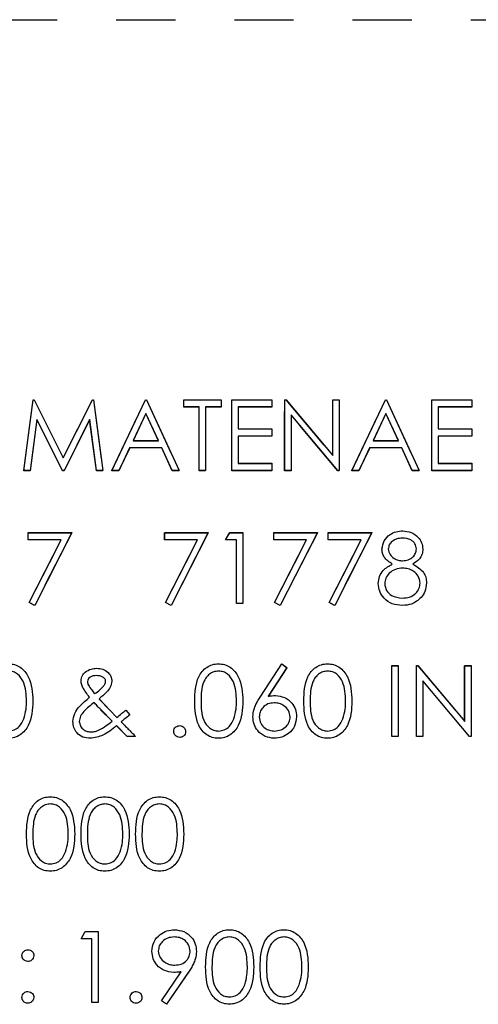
# Model space of a CAD drawing. Header units: inches. Extents: x 220 to 877, y 4 to 174.
# Tile 51 of 256: x 243.236 to 244.012, y 31.638 to 33.305. Entities that reach past the tile are written whole.
import ezdxf

# ---------------------------------------------------------------- set-up
doc = ezdxf.new("R2010")
doc.units = ezdxf.units.IN
doc.header["$LTSCALE"] = 0.5
doc.header["$MEASUREMENT"] = 0
doc.linetypes.add('HIDDEN', pattern=[0.225, 0.15, -0.075])
doc.layers.add('SID-M-H', color=4, linetype='HIDDEN')
doc.layers.add('SID-M-S', color=105, linetype='Continuous')

msp = doc.modelspace()

# ---------------------------------------------------------------- linework, layer by layer
at = {"layer": 'SID-M-H'}
for p, q in [((240.99957, 33.30457), (252.19957, 33.30457)), ((243.24303, 32.54133), (243.25887, 32.66133)), ((243.25887, 32.66133), (243.26041, 32.66133)), ((243.26041, 32.66133), (243.30996, 32.56287)), ((243.30996, 32.56287), (243.35938, 32.66133)), ((243.35938, 32.66133), (243.36094, 32.66133)), ((243.36094, 32.66133), (243.37688, 32.54133)), ((243.39226, 32.54133), (243.44919, 32.66133)), ((243.44919, 32.66133), (243.45072, 32.66133)), ((243.45072, 32.66133), (243.50611, 32.54133)), ((243.5138, 32.66133), (243.57688, 32.66133)), ((243.5138, 32.64903), (243.5138, 32.66133)), ((243.57688, 32.66133), (243.57688, 32.64903)), ((243.59534, 32.66133), (243.66303, 32.66133)), ((243.59534, 32.54133), (243.59534, 32.66133)), ((243.66303, 32.66133), (243.66303, 32.64903)), ((243.68457, 32.66133), (243.68683, 32.66133)), ((243.68457, 32.54133), (243.68457, 32.66133)), ((243.68683, 32.66133), (243.76611, 32.56689)), ((243.76611, 32.66133), (243.77688, 32.66133)), ((243.76611, 32.56689), (243.76611, 32.66133)), ((243.77688, 32.66133), (243.77688, 32.54133)), ((243.79842, 32.54133), (243.85534, 32.66133)), ((243.85534, 32.66133), (243.85688, 32.66133)), ((243.85688, 32.66133), (243.91226, 32.54133)), ((243.9338, 32.66133), (244.00149, 32.66133)), ((243.9338, 32.54133), (243.9338, 32.66133)), ((244.00149, 32.66133), (244.00149, 32.64903)), ((243.53996, 32.64903), (243.5138, 32.64903)), ((243.53996, 32.54133), (243.53996, 32.64903)), ((243.55072, 32.64903), (243.55072, 32.54133)), ((243.57688, 32.64903), (243.55072, 32.64903)), ((243.60611, 32.64903), (243.60611, 32.6121)), ((243.66303, 32.64903), (243.60611, 32.64903)), ((243.94457, 32.64903), (243.94457, 32.6121)), ((244.00149, 32.64903), (243.94457, 32.64903)), ((243.26534, 32.62787), (243.25387, 32.54133)), ((243.30883, 32.54133), (243.26534, 32.62787)), ((243.35457, 32.62768), (243.31125, 32.54133)), ((243.36606, 32.54133), (243.35457, 32.62768)), ((243.44984, 32.63794), (243.4281, 32.5921)), ((243.47099, 32.5921), (243.44984, 32.63794)), ((243.77443, 32.54133), (243.69534, 32.63556)), ((243.69534, 32.63556), (243.69534, 32.54133)), ((243.85599, 32.63794), (243.83426, 32.5921)), ((243.87714, 32.5921), (243.85599, 32.63794)), ((243.60611, 32.6121), (243.66303, 32.6121)), ((243.66303, 32.6121), (243.66303, 32.59979)), ((243.94457, 32.6121), (244.00149, 32.6121)), ((244.00149, 32.6121), (244.00149, 32.59979)), ((243.60611, 32.59979), (243.60611, 32.55364)), ((243.66303, 32.59979), (243.60611, 32.59979)), ((243.94457, 32.59979), (243.94457, 32.55364)), ((244.00149, 32.59979), (243.94457, 32.59979)), ((243.42226, 32.57979), (243.40402, 32.54133)), ((243.47666, 32.57979), (243.42226, 32.57979)), ((243.4281, 32.5921), (243.47099, 32.5921)), ((243.4944, 32.54133), (243.47666, 32.57979)), ((243.82842, 32.57979), (243.81017, 32.54133)), ((243.88282, 32.57979), (243.82842, 32.57979)), ((243.83426, 32.5921), (243.87714, 32.5921)), ((243.90056, 32.54133), (243.88282, 32.57979)), ((243.60611, 32.55364), (243.66303, 32.55364)), ((243.66303, 32.55364), (243.66303, 32.54133)), ((243.94457, 32.55364), (244.00149, 32.55364)), ((244.00149, 32.55364), (244.00149, 32.54133)), ((243.25387, 32.54133), (243.24303, 32.54133)), ((243.31125, 32.54133), (243.30883, 32.54133)), ((243.37688, 32.54133), (243.36606, 32.54133)), ((243.40402, 32.54133), (243.39226, 32.54133)), ((243.50611, 32.54133), (243.4944, 32.54133)), ((243.55072, 32.54133), (243.53996, 32.54133)), ((243.66303, 32.54133), (243.59534, 32.54133)), ((243.69534, 32.54133), (243.68457, 32.54133)), ((243.77688, 32.54133), (243.77443, 32.54133)), ((243.81017, 32.54133), (243.79842, 32.54133)), ((243.91226, 32.54133), (243.90056, 32.54133)), ((244.00149, 32.54133), (243.9338, 32.54133)), ((243.25072, 32.43633), (243.32457, 32.43633)), ((243.25072, 32.42403), (243.25072, 32.43633)), ((243.32457, 32.43633), (243.26149, 32.31326)), ((243.48149, 32.43633), (243.55534, 32.43633)), ((243.48149, 32.42403), (243.48149, 32.43633)), ((243.55534, 32.43633), (243.49226, 32.31326)), ((243.58457, 32.42403), (243.59161, 32.43633)), ((243.59161, 32.43633), (243.6138, 32.43633)), ((243.6138, 32.43633), (243.6138, 32.31633)), ((243.66611, 32.43633), (243.73996, 32.43633)), ((243.66611, 32.42403), (243.66611, 32.43633)), ((243.73996, 32.43633), (243.67688, 32.31326)), ((243.75842, 32.43633), (243.83226, 32.43633)), ((243.75842, 32.42403), (243.75842, 32.43633)), ((243.83226, 32.43633), (243.76919, 32.31326)), ((243.30635, 32.42403), (243.25072, 32.42403)), ((243.25219, 32.31838), (243.30635, 32.42403)), ((243.53712, 32.42403), (243.48149, 32.42403)), ((243.48296, 32.31838), (243.53712, 32.42403)), ((243.60303, 32.42403), (243.58457, 32.42403)), ((243.60303, 32.31633), (243.60303, 32.42403)), ((243.72173, 32.42403), (243.66611, 32.42403)), ((243.66758, 32.31838), (243.72173, 32.42403)), ((243.81404, 32.42403), (243.75842, 32.42403)), ((243.75988, 32.31838), (243.81404, 32.42403)), ((243.26149, 32.31326), (243.25219, 32.31838)), ((243.49226, 32.31326), (243.48296, 32.31838)), ((243.6138, 32.31633), (243.60303, 32.31633)), ((243.67688, 32.31326), (243.66758, 32.31838)), ((243.76919, 32.31326), (243.75988, 32.31838)), ((243.64414, 32.15965), (243.67996, 32.21441)), ((243.67996, 32.21441), (243.68825, 32.2079)), ((243.86611, 32.21133), (243.87688, 32.21133)), ((243.86611, 32.09133), (243.86611, 32.21133)), ((243.87688, 32.21133), (243.87688, 32.09133)), ((243.90765, 32.21133), (243.90991, 32.21133)), ((243.90765, 32.09133), (243.90765, 32.21133)), ((243.90991, 32.21133), (243.98919, 32.11689)), ((243.98919, 32.21133), (243.99996, 32.21133)), ((243.98919, 32.11689), (243.98919, 32.21133)), ((243.99996, 32.21133), (243.99996, 32.09133)), ((243.68825, 32.2079), (243.65654, 32.15941)), ((243.9975, 32.09133), (243.91842, 32.18556)), ((243.91842, 32.18556), (243.91842, 32.09133)), ((243.37039, 32.15494), (243.38847, 32.13595)), ((243.39243, 32.11715), (243.37318, 32.13679)), ((243.38847, 32.13595), (243.40048, 32.12369)), ((243.41556, 32.13595), (243.42236, 32.12806)), ((243.41779, 32.09133), (243.39976, 32.1097)), ((243.43226, 32.09133), (243.41779, 32.09133)), ((243.87688, 32.09133), (243.86611, 32.09133)), ((243.91842, 32.09133), (243.90765, 32.09133)), ((243.99996, 32.09133), (243.9975, 32.09133)), ((243.33996, 31.74903), (243.347, 31.76133)), ((243.347, 31.76133), (243.36919, 31.76133)), ((243.36919, 31.76133), (243.36919, 31.64133)), ((243.35842, 31.74903), (243.33996, 31.74903)), ((243.35842, 31.64133), (243.35842, 31.74903)), ((243.47597, 31.64424), (243.50933, 31.69302)), ((243.52152, 31.69229), (243.48457, 31.63826)), ((243.48457, 31.63826), (243.47597, 31.64424)), ((243.36919, 31.64133), (243.35842, 31.64133))]:
    msp.add_line(p, q, dxfattribs=at)
at = {"layer": 'SID-M-S'}
for p, q in [((243.24309, 32.54148), (243.25893, 32.66148)), ((243.25893, 32.66148), (243.26047, 32.66148)), ((243.26047, 32.66148), (243.31001, 32.56302)), ((243.31001, 32.56302), (243.35943, 32.66148)), ((243.35943, 32.66148), (243.36099, 32.66148)), ((243.36099, 32.66148), (243.37693, 32.54148)), ((243.39232, 32.54148), (243.44924, 32.66148)), ((243.44924, 32.66148), (243.45078, 32.66148)), ((243.45078, 32.66148), (243.50616, 32.54148)), ((243.51385, 32.66148), (243.57693, 32.66148)), ((243.51385, 32.64917), (243.51385, 32.66148)), ((243.57693, 32.66148), (243.57693, 32.64917)), ((243.59539, 32.66148), (243.66309, 32.66148)), ((243.59539, 32.54148), (243.59539, 32.66148)), ((243.66309, 32.66148), (243.66309, 32.64917)), ((243.68462, 32.66148), (243.68688, 32.66148)), ((243.68462, 32.54148), (243.68462, 32.66148)), ((243.68688, 32.66148), (243.76616, 32.56703)), ((243.76616, 32.66148), (243.77693, 32.66148)), ((243.76616, 32.56703), (243.76616, 32.66148)), ((243.77693, 32.66148), (243.77693, 32.54148)), ((243.79847, 32.54148), (243.85539, 32.66148)), ((243.85539, 32.66148), (243.85693, 32.66148)), ((243.85693, 32.66148), (243.91232, 32.54148)), ((243.93385, 32.66148), (244.00155, 32.66148)), ((243.93385, 32.54148), (243.93385, 32.66148)), ((244.00155, 32.66148), (244.00155, 32.64917)), ((243.54001, 32.64917), (243.51385, 32.64917)), ((243.54001, 32.54148), (243.54001, 32.64917)), ((243.55078, 32.64917), (243.55078, 32.54148)), ((243.57693, 32.64917), (243.55078, 32.64917)), ((243.60616, 32.64917), (243.60616, 32.61225)), ((243.66309, 32.64917), (243.60616, 32.64917)), ((243.94462, 32.64917), (243.94462, 32.61225)), ((244.00155, 32.64917), (243.94462, 32.64917)), ((243.26539, 32.62802), (243.25393, 32.54148)), ((243.30888, 32.54148), (243.26539, 32.62802)), ((243.35462, 32.62783), (243.31131, 32.54148)), ((243.36611, 32.54148), (243.35462, 32.62783)), ((243.44989, 32.63809), (243.42816, 32.59225)), ((243.47104, 32.59225), (243.44989, 32.63809)), ((243.77448, 32.54148), (243.69539, 32.63571)), ((243.69539, 32.63571), (243.69539, 32.54148)), ((243.85604, 32.63809), (243.83431, 32.59225)), ((243.8772, 32.59225), (243.85604, 32.63809)), ((243.60616, 32.61225), (243.66309, 32.61225)), ((243.66309, 32.61225), (243.66309, 32.59994)), ((243.94462, 32.61225), (244.00155, 32.61225)), ((244.00155, 32.61225), (244.00155, 32.59994)), ((243.60616, 32.59994), (243.60616, 32.55379)), ((243.66309, 32.59994), (243.60616, 32.59994)), ((243.94462, 32.59994), (243.94462, 32.55379)), ((244.00155, 32.59994), (243.94462, 32.59994)), ((243.42232, 32.57994), (243.40407, 32.54148)), ((243.47672, 32.57994), (243.42232, 32.57994)), ((243.42816, 32.59225), (243.47104, 32.59225)), ((243.49446, 32.54148), (243.47672, 32.57994)), ((243.82847, 32.57994), (243.81022, 32.54148)), ((243.88287, 32.57994), (243.82847, 32.57994)), ((243.83431, 32.59225), (243.8772, 32.59225)), ((243.90061, 32.54148), (243.88287, 32.57994)), ((243.60616, 32.55379), (243.66309, 32.55379)), ((243.66309, 32.55379), (243.66309, 32.54148)), ((243.94462, 32.55379), (244.00155, 32.55379)), ((244.00155, 32.55379), (244.00155, 32.54148)), ((243.25393, 32.54148), (243.24309, 32.54148)), ((243.31131, 32.54148), (243.30888, 32.54148)), ((243.37693, 32.54148), (243.36611, 32.54148)), ((243.40407, 32.54148), (243.39232, 32.54148)), ((243.50616, 32.54148), (243.49446, 32.54148)), ((243.55078, 32.54148), (243.54001, 32.54148)), ((243.66309, 32.54148), (243.59539, 32.54148)), ((243.69539, 32.54148), (243.68462, 32.54148)), ((243.77693, 32.54148), (243.77448, 32.54148)), ((243.81022, 32.54148), (243.79847, 32.54148)), ((243.91232, 32.54148), (243.90061, 32.54148)), ((244.00155, 32.54148), (243.93385, 32.54148)), ((243.25078, 32.43648), (243.32462, 32.43648)), ((243.25078, 32.42417), (243.25078, 32.43648)), ((243.32462, 32.43648), (243.26155, 32.3134)), ((243.48155, 32.43648), (243.55539, 32.43648)), ((243.48155, 32.42417), (243.48155, 32.43648)), ((243.55539, 32.43648), (243.49232, 32.3134)), ((243.58462, 32.42417), (243.59167, 32.43648)), ((243.59167, 32.43648), (243.61385, 32.43648)), ((243.61385, 32.43648), (243.61385, 32.31648)), ((243.66616, 32.43648), (243.74001, 32.43648)), ((243.66616, 32.42417), (243.66616, 32.43648)), ((243.74001, 32.43648), (243.67693, 32.3134)), ((243.75847, 32.43648), (243.83232, 32.43648)), ((243.75847, 32.42417), (243.75847, 32.43648)), ((243.83232, 32.43648), (243.76924, 32.3134)), ((243.3064, 32.42417), (243.25078, 32.42417)), ((243.25224, 32.31852), (243.3064, 32.42417)), ((243.53717, 32.42417), (243.48155, 32.42417)), ((243.48301, 32.31852), (243.53717, 32.42417)), ((243.60309, 32.42417), (243.58462, 32.42417)), ((243.60309, 32.31648), (243.60309, 32.42417)), ((243.72179, 32.42417), (243.66616, 32.42417)), ((243.66763, 32.31852), (243.72179, 32.42417)), ((243.81409, 32.42417), (243.75847, 32.42417)), ((243.75994, 32.31852), (243.81409, 32.42417)), ((243.26155, 32.3134), (243.25224, 32.31852)), ((243.49232, 32.3134), (243.48301, 32.31852)), ((243.61385, 32.31648), (243.60309, 32.31648)), ((243.67693, 32.3134), (243.66763, 32.31852)), ((243.76924, 32.3134), (243.75994, 32.31852)), ((243.64419, 32.1598), (243.68001, 32.21456)), ((243.68001, 32.21456), (243.6883, 32.20804)), ((243.86616, 32.21148), (243.87693, 32.21148)), ((243.86616, 32.09148), (243.86616, 32.21148)), ((243.87693, 32.21148), (243.87693, 32.09148)), ((243.9077, 32.21148), (243.90996, 32.21148)), ((243.9077, 32.09148), (243.9077, 32.21148)), ((243.90996, 32.21148), (243.98924, 32.11703)), ((243.98924, 32.21148), (244.00001, 32.21148)), ((243.98924, 32.11703), (243.98924, 32.21148)), ((244.00001, 32.21148), (244.00001, 32.09148)), ((243.6883, 32.20804), (243.65659, 32.15956)), ((243.99756, 32.09148), (243.91847, 32.18571)), ((243.91847, 32.18571), (243.91847, 32.09148)), ((243.37044, 32.15509), (243.38852, 32.1361)), ((243.39248, 32.1173), (243.37323, 32.13694)), ((243.38852, 32.1361), (243.40054, 32.12384)), ((243.41561, 32.1361), (243.42241, 32.12821)), ((243.41784, 32.09148), (243.39982, 32.10985)), ((243.43232, 32.09148), (243.41784, 32.09148)), ((243.87693, 32.09148), (243.86616, 32.09148)), ((243.91847, 32.09148), (243.9077, 32.09148)), ((244.00001, 32.09148), (243.99756, 32.09148)), ((243.34001, 31.74917), (243.34705, 31.76148)), ((243.34705, 31.76148), (243.36924, 31.76148)), ((243.36924, 31.76148), (243.36924, 31.64148)), ((243.35847, 31.74917), (243.34001, 31.74917)), ((243.35847, 31.64148), (243.35847, 31.74917)), ((243.47602, 31.64439), (243.50938, 31.69316)), ((243.52157, 31.69244), (243.48462, 31.6384)), ((243.48462, 31.6384), (243.47602, 31.64439)), ((243.36924, 31.64148), (243.35847, 31.64148))]:
    msp.add_line(p, q, dxfattribs=at)
for points, knots in [([(243.84924, 32.40876), (243.85009, 32.41357), (243.85179, 32.42319), (243.8617, 32.43316), (243.873, 32.43864), (243.8806, 32.43925), (243.88441, 32.43956)], [0, 0, 0, 0, 0.27880576, 0.55845725, 0.77915951, 1, 1, 1, 1]), ([(243.88381, 32.42725), (243.88065, 32.42704), (243.87436, 32.42661), (243.86663, 32.42218), (243.86102, 32.41602), (243.86035, 32.41107), (243.86001, 32.4086)], [0, 0, 0, 0, 0.2806507, 0.5605655, 0.7806204, 1, 1, 1, 1]), ([(243.9077, 32.40884), (243.90706, 32.41192), (243.90577, 32.41811), (243.89693, 32.42608), (243.88878, 32.4268), (243.88381, 32.42725)], [0, 0, 0, 0, 0.2789711, 0.5599188, 1, 1, 1, 1]), ([(243.88441, 32.43956), (243.88919, 32.43903), (243.89876, 32.43798), (243.90998, 32.43006), (243.91709, 32.41969), (243.91801, 32.41218), (243.91847, 32.40843)], [0, 0, 0, 0, 0.27992887, 0.55962291, 0.7799456, 1, 1, 1, 1]), ([(243.86676, 32.38333), (243.86161, 32.38675), (243.85442, 32.39152), (243.84985, 32.40161), (243.84944, 32.40638), (243.84924, 32.40876)], [0, 0, 0, 0, 0.5577522, 0.7789324, 1, 1, 1, 1]), ([(243.86001, 32.4086), (243.86068, 32.40542), (243.86203, 32.39903), (243.86916, 32.39299), (243.87663, 32.38934), (243.8817, 32.38897), (243.88424, 32.38879)], [0, 0, 0, 0, 0.2777214, 0.5582236, 0.7790716, 1, 1, 1, 1]), ([(243.88424, 32.38879), (243.88742, 32.38913), (243.89378, 32.3898), (243.90149, 32.39467), (243.90653, 32.40138), (243.90731, 32.40635), (243.9077, 32.40884)], [0, 0, 0, 0, 0.280237, 0.5601454, 0.7804348, 1, 1, 1, 1]), ([(243.91847, 32.40843), (243.9182, 32.40543), (243.91766, 32.39945), (243.91197, 32.38999), (243.90542, 32.38586), (243.90143, 32.38333)], [0, 0, 0, 0, 0.28015891, 0.56024295, 1, 1, 1, 1]), ([(243.84309, 32.35045), (243.84348, 32.35445), (243.84427, 32.36247), (243.85233, 32.37491), (243.86129, 32.38014), (243.86676, 32.38333)], [0, 0, 0, 0, 0.2799866, 0.5599013, 1, 1, 1, 1]), ([(243.8845, 32.37648), (243.88029, 32.37612), (243.87186, 32.3754), (243.86193, 32.36869), (243.85507, 32.36), (243.85426, 32.35339), (243.85385, 32.35009)], [0, 0, 0, 0, 0.2802829, 0.5601377, 0.7802983, 1, 1, 1, 1]), ([(243.91385, 32.35122), (243.91315, 32.3552), (243.91174, 32.36319), (243.90322, 32.37111), (243.89397, 32.37581), (243.88766, 32.37626), (243.8845, 32.37648)], [0, 0, 0, 0, 0.2783033, 0.5585094, 0.7791463, 1, 1, 1, 1]), ([(243.90143, 32.38333), (243.90823, 32.37921), (243.91772, 32.37346), (243.92393, 32.36062), (243.92439, 32.35449), (243.92462, 32.35143)], [0, 0, 0, 0, 0.5582714, 0.7790888, 1, 1, 1, 1]), ([(243.88369, 32.3134), (243.87788, 32.31377), (243.8663, 32.31449), (243.85278, 32.32422), (243.84463, 32.3369), (243.8436, 32.34593), (243.84309, 32.35045)], [0, 0, 0, 0, 0.2805448, 0.55926917, 0.77981565, 1, 1, 1, 1]), ([(243.85385, 32.35009), (243.85453, 32.34608), (243.85588, 32.33807), (243.86698, 32.3275), (243.87743, 32.32639), (243.88381, 32.32571)], [0, 0, 0, 0, 0.2798334, 0.5601982, 1, 1, 1, 1]), ([(243.88381, 32.32571), (243.88794, 32.32599), (243.89619, 32.32656), (243.90614, 32.33286), (243.91269, 32.34151), (243.91347, 32.34798), (243.91385, 32.35122)], [0, 0, 0, 0, 0.2806017, 0.5599618, 0.7801797, 1, 1, 1, 1]), ([(243.92462, 32.35143), (243.92414, 32.34632), (243.92328, 32.33719), (243.9179, 32.32982), (243.91554, 32.32658)], [0, 0, 0, 0, 0.55934596, 1, 1, 1, 1]), ([(243.91554, 32.32658), (243.91036, 32.32218), (243.90108, 32.3143), (243.88902, 32.31368), (243.88369, 32.3134)], [0, 0, 0, 0, 0.5577579, 1, 1, 1, 1]), ([(243.21705, 32.21456), (243.22058, 32.21427), (243.22765, 32.21371), (243.24052, 32.20745), (243.25674, 32.18743), (243.25778, 32.16583), (243.25847, 32.15143)], [0, 0, 0, 0, 0.1256001, 0.2511969, 0.5005813, 1, 1, 1, 1]), ([(243.53232, 32.15143), (243.53278, 32.16576), (243.53336, 32.18369), (243.54454, 32.20172), (243.55233, 32.20888), (243.56191, 32.2137), (243.56893, 32.21427), (243.57244, 32.21456)], [0, 0, 0, 0, 0.498702, 0.6241765, 0.7494675, 0.8747453, 1, 1, 1, 1]), ([(243.57244, 32.21456), (243.57597, 32.21427), (243.58303, 32.21371), (243.59591, 32.20745), (243.61213, 32.18743), (243.61316, 32.16583), (243.61385, 32.15143)], [0, 0, 0, 0, 0.1256001, 0.2511969, 0.5005813, 1, 1, 1, 1]), ([(243.71693, 32.15143), (243.7174, 32.16576), (243.71798, 32.18369), (243.72916, 32.20172), (243.73695, 32.20888), (243.74653, 32.2137), (243.75354, 32.21427), (243.75705, 32.21456)], [0, 0, 0, 0, 0.498702, 0.6241765, 0.7494675, 0.8747453, 1, 1, 1, 1]), ([(243.75705, 32.21456), (243.76058, 32.21427), (243.76765, 32.21371), (243.78052, 32.20745), (243.79674, 32.18743), (243.79778, 32.16583), (243.79847, 32.15143)], [0, 0, 0, 0, 0.1256001, 0.2511969, 0.5005813, 1, 1, 1, 1]), ([(243.2477, 32.15148), (243.24726, 32.16262), (243.24659, 32.17931), (243.23536, 32.19581), (243.22565, 32.20138), (243.22016, 32.20196), (243.21741, 32.20225)], [0, 0, 0, 0, 0.5000715, 0.7490206, 0.8745985, 1, 1, 1, 1]), ([(243.34001, 32.18569), (243.34039, 32.18883), (243.34107, 32.19446), (243.34505, 32.19843), (243.34681, 32.20018)], [0, 0, 0, 0, 0.5587871, 1, 1, 1, 1]), ([(243.34681, 32.20018), (243.35015, 32.20239), (243.35611, 32.20633), (243.36322, 32.2067), (243.36635, 32.20686)], [0, 0, 0, 0, 0.5588421, 1, 1, 1, 1]), ([(243.36595, 32.19456), (243.36406, 32.19446), (243.3603, 32.19428), (243.35546, 32.19219), (243.35162, 32.18893), (243.35106, 32.18598), (243.35078, 32.18451)], [0, 0, 0, 0, 0.281036, 0.5613948, 0.7814436, 1, 1, 1, 1]), ([(243.38155, 32.18475), (243.38146, 32.1856), (243.3813, 32.18731), (243.37941, 32.19021), (243.37453, 32.19385), (243.36938, 32.19427), (243.36595, 32.19456)], [0, 0, 0, 0, 0.1254023, 0.2510874, 0.5013788, 1, 1, 1, 1]), ([(243.36635, 32.20686), (243.36988, 32.20656), (243.37692, 32.20594), (243.38559, 32.20082), (243.39123, 32.1934), (243.39196, 32.18787), (243.39232, 32.18511)], [0, 0, 0, 0, 0.28041599, 0.56028693, 0.7803331, 1, 1, 1, 1]), ([(243.5728, 32.20225), (243.57005, 32.20197), (243.56454, 32.20142), (243.55725, 32.19721), (243.55142, 32.1913), (243.54348, 32.17669), (243.54326, 32.16268), (243.54309, 32.15148)], [0, 0, 0, 0, 0.1251388, 0.2504182, 0.3755189, 0.5008471, 1, 1, 1, 1]), ([(243.60309, 32.15148), (243.60264, 32.16262), (243.60198, 32.17931), (243.59074, 32.19581), (243.58104, 32.20138), (243.57554, 32.20196), (243.5728, 32.20225)], [0, 0, 0, 0, 0.5000715, 0.7490206, 0.8745985, 1, 1, 1, 1]), ([(243.75741, 32.20225), (243.75466, 32.20197), (243.74916, 32.20142), (243.74186, 32.19721), (243.73604, 32.1913), (243.7281, 32.17669), (243.72788, 32.16268), (243.7277, 32.15148)], [0, 0, 0, 0, 0.12513878, 0.25041818, 0.37551888, 0.50084712, 1, 1, 1, 1]), ([(243.7877, 32.15148), (243.78726, 32.16262), (243.78659, 32.17931), (243.77536, 32.19581), (243.76565, 32.20138), (243.76016, 32.20196), (243.75741, 32.20225)], [0, 0, 0, 0, 0.5000715, 0.7490206, 0.8745985, 1, 1, 1, 1]), ([(243.3545, 32.15797), (243.35229, 32.16083), (243.34864, 32.16553), (243.34397, 32.17234), (243.34075, 32.17868), (243.34025, 32.18335), (243.34001, 32.18569)], [0, 0, 0, 0, 0.3403906, 0.5606151, 0.7804878, 1, 1, 1, 1]), ([(243.35078, 32.18451), (243.35086, 32.18335), (243.351, 32.18128), (243.35193, 32.17943), (243.35234, 32.17862)], [0, 0, 0, 0, 0.55955366, 1, 1, 1, 1]), ([(243.35234, 32.17862), (243.35416, 32.17575), (243.3574, 32.17064), (243.36133, 32.16603), (243.36306, 32.164)], [0, 0, 0, 0, 0.5598979, 1, 1, 1, 1]), ([(243.36306, 32.164), (243.36612, 32.16609), (243.37159, 32.16981), (243.37605, 32.17467), (243.37801, 32.17682)], [0, 0, 0, 0, 0.5601646, 1, 1, 1, 1]), ([(243.39232, 32.18511), (243.39163, 32.18157), (243.39024, 32.17448), (243.38173, 32.16455), (243.37473, 32.15868), (243.37044, 32.15509)], [0, 0, 0, 0, 0.2783837, 0.5586559, 1, 1, 1, 1]), ([(243.37801, 32.17682), (243.37902, 32.17815), (243.38082, 32.18053), (243.38133, 32.18346), (243.38155, 32.18475)], [0, 0, 0, 0, 0.5610412, 1, 1, 1, 1]), ([(243.63078, 32.12494), (243.6312, 32.12923), (243.6319, 32.1363), (243.63571, 32.14545), (243.63967, 32.15279), (243.64268, 32.15746), (243.64419, 32.1598)], [0, 0, 0, 0, 0.3393742, 0.5594856, 0.7797313, 1, 1, 1, 1]), ([(243.65659, 32.15956), (243.6589, 32.15992), (243.66302, 32.16057), (243.66719, 32.16067), (243.66902, 32.16071)], [0, 0, 0, 0, 0.5599103, 1, 1, 1, 1]), ([(243.66902, 32.16071), (243.67428, 32.16011), (243.6848, 32.15891), (243.6965, 32.14929), (243.70358, 32.13755), (243.70428, 32.12929), (243.70462, 32.12516)], [0, 0, 0, 0, 0.2796384, 0.5593258, 0.7795267, 1, 1, 1, 1]), ([(243.25847, 32.15143), (243.2578, 32.13703), (243.25679, 32.11544), (243.24048, 32.09554), (243.22764, 32.08926), (243.22058, 32.08869), (243.21705, 32.0884)], [0, 0, 0, 0, 0.4994065, 0.7487427, 0.8743724, 1, 1, 1, 1]), ([(243.24316, 32.12131), (243.24469, 32.12684), (243.24742, 32.13673), (243.24761, 32.14697), (243.2477, 32.15148)], [0, 0, 0, 0, 0.5595988, 1, 1, 1, 1]), ([(243.32616, 32.1166), (243.32688, 32.12143), (243.32832, 32.13112), (243.33922, 32.14511), (243.3487, 32.15309), (243.3545, 32.15797)], [0, 0, 0, 0, 0.2789472, 0.5588299, 1, 1, 1, 1]), ([(243.36236, 32.14896), (243.35612, 32.1442), (243.34743, 32.13757), (243.33864, 32.12626), (243.3375, 32.12013), (243.33693, 32.11708)], [0, 0, 0, 0, 0.561001, 0.7810545, 1, 1, 1, 1]), ([(243.37323, 32.13694), (243.37117, 32.13915), (243.36749, 32.14311), (243.36393, 32.14717), (243.36236, 32.14896)], [0, 0, 0, 0, 0.55999756, 1, 1, 1, 1]), ([(243.57244, 32.0884), (243.56893, 32.08869), (243.56193, 32.08926), (243.54919, 32.09554), (243.53342, 32.1157), (243.53276, 32.13713), (243.53232, 32.15143)], [0, 0, 0, 0, 0.1255507, 0.25109, 0.5002501, 1, 1, 1, 1]), ([(243.54309, 32.15148), (243.54317, 32.14026), (243.5433, 32.12347), (243.55483, 32.10709), (243.56456, 32.1016), (243.57005, 32.10101), (243.5728, 32.10071)], [0, 0, 0, 0, 0.5002912, 0.749086, 0.8746062, 1, 1, 1, 1]), ([(243.61385, 32.15143), (243.61318, 32.13703), (243.61218, 32.11544), (243.59587, 32.09554), (243.58302, 32.08926), (243.57597, 32.08869), (243.57244, 32.0884)], [0, 0, 0, 0, 0.4994065, 0.7487427, 0.8743724, 1, 1, 1, 1]), ([(243.59854, 32.12131), (243.60007, 32.12684), (243.6028, 32.13673), (243.603, 32.14697), (243.60309, 32.15148)], [0, 0, 0, 0, 0.55959879, 1, 1, 1, 1]), ([(243.66676, 32.1484), (243.66311, 32.14809), (243.6558, 32.14747), (243.64742, 32.14114), (243.64233, 32.13309), (243.64181, 32.12737), (243.64155, 32.12451)], [0, 0, 0, 0, 0.2801275, 0.5595148, 0.7797192, 1, 1, 1, 1]), ([(243.69385, 32.12451), (243.6933, 32.12827), (243.69219, 32.13581), (243.68432, 32.14339), (243.67564, 32.14778), (243.66972, 32.14819), (243.66676, 32.1484)], [0, 0, 0, 0, 0.2787544, 0.558605, 0.7791474, 1, 1, 1, 1]), ([(243.75705, 32.0884), (243.75355, 32.08869), (243.74655, 32.08926), (243.7338, 32.09554), (243.71804, 32.1157), (243.71738, 32.13713), (243.71693, 32.15143)], [0, 0, 0, 0, 0.1255507, 0.25109, 0.5002501, 1, 1, 1, 1]), ([(243.7277, 32.15148), (243.72779, 32.14026), (243.72792, 32.12347), (243.73944, 32.10709), (243.74918, 32.1016), (243.75467, 32.10101), (243.75741, 32.10071)], [0, 0, 0, 0, 0.5002912, 0.749086, 0.8746062, 1, 1, 1, 1]), ([(243.79847, 32.15143), (243.7978, 32.13703), (243.79679, 32.11544), (243.78048, 32.09554), (243.76764, 32.08926), (243.76058, 32.08869), (243.75705, 32.0884)], [0, 0, 0, 0, 0.49940654, 0.74874274, 0.87437238, 1, 1, 1, 1]), ([(243.78316, 32.12131), (243.78469, 32.12684), (243.78742, 32.13673), (243.78761, 32.14697), (243.7877, 32.15148)], [0, 0, 0, 0, 0.55959879, 1, 1, 1, 1]), ([(243.40054, 32.12384), (243.40335, 32.12612), (243.40838, 32.1302), (243.4134, 32.13429), (243.41561, 32.1361)], [0, 0, 0, 0, 0.5600003, 1, 1, 1, 1]), ([(243.42241, 32.12821), (243.4197, 32.126), (243.41485, 32.12207), (243.41, 32.11812), (243.40787, 32.11638)], [0, 0, 0, 0, 0.56000042, 1, 1, 1, 1]), ([(243.21741, 32.10071), (243.22069, 32.10112), (243.22725, 32.10195), (243.23738, 32.10879), (243.24097, 32.11657), (243.24316, 32.12131)], [0, 0, 0, 0, 0.2802572, 0.5607811, 1, 1, 1, 1]), ([(243.35575, 32.0884), (243.35144, 32.08876), (243.34283, 32.08947), (243.33284, 32.09684), (243.32699, 32.10646), (243.32644, 32.11322), (243.32616, 32.1166)], [0, 0, 0, 0, 0.2801932, 0.5593268, 0.7795469, 1, 1, 1, 1]), ([(243.33693, 32.11708), (243.33737, 32.1143), (243.33826, 32.10874), (243.34396, 32.103), (243.35037, 32.09966), (243.35476, 32.09933), (243.35696, 32.09917)], [0, 0, 0, 0, 0.2787007, 0.55877779, 0.77925757, 1, 1, 1, 1]), ([(243.39982, 32.10985), (243.39259, 32.10358), (243.37973, 32.09244), (243.36306, 32.08963), (243.35575, 32.0884)], [0, 0, 0, 0, 0.5620587, 1, 1, 1, 1]), ([(243.36946, 32.10196), (243.37399, 32.10447), (243.38208, 32.10896), (243.38931, 32.11475), (243.39248, 32.1173)], [0, 0, 0, 0, 0.5597079, 1, 1, 1, 1]), ([(243.40787, 32.11638), (243.41039, 32.11382), (243.41489, 32.10923), (243.4194, 32.10465), (243.42138, 32.10263)], [0, 0, 0, 0, 0.5599998, 1, 1, 1, 1]), ([(243.49693, 32.09994), (243.49711, 32.10142), (243.49746, 32.10437), (243.50017, 32.10763), (243.50345, 32.10964), (243.50577, 32.10984), (243.50693, 32.10994)], [0, 0, 0, 0, 0.27957625, 0.55928373, 0.7795524, 1, 1, 1, 1]), ([(243.50693, 32.10994), (243.50841, 32.10977), (243.51137, 32.10944), (243.5146, 32.10669), (243.51666, 32.10343), (243.51684, 32.1011), (243.51693, 32.09994)], [0, 0, 0, 0, 0.2796016, 0.559212, 0.7794752, 1, 1, 1, 1]), ([(243.5728, 32.10071), (243.57607, 32.10112), (243.58263, 32.10195), (243.59276, 32.10879), (243.59635, 32.11657), (243.59854, 32.12131)], [0, 0, 0, 0, 0.2802572, 0.56078111, 1, 1, 1, 1]), ([(243.66712, 32.0884), (243.66176, 32.08905), (243.65102, 32.09033), (243.6389, 32.10008), (243.63203, 32.11231), (243.63119, 32.12073), (243.63078, 32.12494)], [0, 0, 0, 0, 0.2796696, 0.5590848, 0.7795576, 1, 1, 1, 1]), ([(243.64155, 32.12451), (243.64206, 32.12082), (243.64309, 32.11345), (243.65058, 32.10583), (243.65902, 32.10137), (243.66481, 32.10093), (243.6677, 32.10071)], [0, 0, 0, 0, 0.279059, 0.5588204, 0.7793034, 1, 1, 1, 1]), ([(243.70462, 32.12516), (243.704, 32.11966), (243.70276, 32.10868), (243.69252, 32.09652), (243.68003, 32.08962), (243.67142, 32.08881), (243.66712, 32.0884)], [0, 0, 0, 0, 0.2796308, 0.5589603, 0.7794783, 1, 1, 1, 1]), ([(243.6677, 32.10071), (243.67139, 32.10108), (243.67875, 32.10182), (243.68731, 32.10797), (243.69294, 32.11582), (243.69355, 32.12161), (243.69385, 32.12451)], [0, 0, 0, 0, 0.280018, 0.5598526, 0.7799871, 1, 1, 1, 1]), ([(243.75741, 32.10071), (243.76069, 32.10112), (243.76725, 32.10195), (243.77738, 32.10879), (243.78097, 32.11657), (243.78316, 32.12131)], [0, 0, 0, 0, 0.2802572, 0.56078111, 1, 1, 1, 1]), ([(243.35696, 32.09917), (243.35937, 32.09933), (243.36369, 32.09961), (243.36769, 32.10124), (243.36946, 32.10196)], [0, 0, 0, 0, 0.5597658, 1, 1, 1, 1]), ([(243.42138, 32.10263), (243.42343, 32.10056), (243.42708, 32.09685), (243.43072, 32.09312), (243.43232, 32.09148)], [0, 0, 0, 0, 0.5600009, 1, 1, 1, 1]), ([(243.50693, 32.08994), (243.50546, 32.09012), (243.50252, 32.09049), (243.49926, 32.0932), (243.49725, 32.09647), (243.49704, 32.09878), (243.49693, 32.09994)], [0, 0, 0, 0, 0.2795812, 0.5591432, 0.7795754, 1, 1, 1, 1]), ([(243.51693, 32.09994), (243.51676, 32.09847), (243.51641, 32.09552), (243.51368, 32.09227), (243.51041, 32.09025), (243.50809, 32.09005), (243.50693, 32.08994)], [0, 0, 0, 0, 0.2794691, 0.5593578, 0.7796739, 1, 1, 1, 1]), ([(243.2477, 31.92643), (243.24817, 31.94076), (243.24875, 31.95869), (243.25993, 31.97672), (243.26772, 31.98388), (243.2773, 31.9887), (243.28431, 31.98927), (243.28782, 31.98956)], [0, 0, 0, 0, 0.498702, 0.6241765, 0.7494675, 0.8747453, 1, 1, 1, 1]), ([(243.28818, 31.97725), (243.28543, 31.97697), (243.27993, 31.97642), (243.27263, 31.97221), (243.26681, 31.9663), (243.25887, 31.95169), (243.25865, 31.93768), (243.25847, 31.92648)], [0, 0, 0, 0, 0.1251388, 0.2504182, 0.3755189, 0.5008471, 1, 1, 1, 1]), ([(243.28782, 31.98956), (243.29135, 31.98927), (243.29842, 31.98871), (243.31129, 31.98245), (243.32751, 31.96243), (243.32855, 31.94083), (243.32924, 31.92643)], [0, 0, 0, 0, 0.1256001, 0.2511969, 0.5005813, 1, 1, 1, 1]), ([(243.31847, 31.92648), (243.31803, 31.93762), (243.31736, 31.95431), (243.30613, 31.97081), (243.29642, 31.97638), (243.29093, 31.97696), (243.28818, 31.97725)], [0, 0, 0, 0, 0.50007152, 0.74902056, 0.87459845, 1, 1, 1, 1]), ([(243.34001, 31.92643), (243.34047, 31.94076), (243.34105, 31.95869), (243.35224, 31.97672), (243.36003, 31.98388), (243.36961, 31.9887), (243.37662, 31.98927), (243.38013, 31.98956)], [0, 0, 0, 0, 0.49870204, 0.62417652, 0.74946749, 0.87474529, 1, 1, 1, 1]), ([(243.38049, 31.97725), (243.37774, 31.97697), (243.37223, 31.97642), (243.36494, 31.97221), (243.35911, 31.9663), (243.35117, 31.95169), (243.35095, 31.93768), (243.35078, 31.92648)], [0, 0, 0, 0, 0.12513878, 0.25041818, 0.37551888, 0.50084712, 1, 1, 1, 1]), ([(243.38013, 31.98956), (243.38366, 31.98927), (243.39072, 31.98871), (243.4036, 31.98245), (243.41982, 31.96243), (243.42086, 31.94083), (243.42155, 31.92643)], [0, 0, 0, 0, 0.1256001, 0.2511969, 0.5005813, 1, 1, 1, 1]), ([(243.41078, 31.92648), (243.41033, 31.93762), (243.40967, 31.95431), (243.39844, 31.97081), (243.38873, 31.97638), (243.38323, 31.97696), (243.38049, 31.97725)], [0, 0, 0, 0, 0.5000715, 0.7490206, 0.8745985, 1, 1, 1, 1]), ([(243.43232, 31.92643), (243.43278, 31.94076), (243.43336, 31.95869), (243.44454, 31.97672), (243.45233, 31.98388), (243.46191, 31.9887), (243.46893, 31.98927), (243.47244, 31.98956)], [0, 0, 0, 0, 0.498702, 0.6241765, 0.7494675, 0.8747453, 1, 1, 1, 1]), ([(243.4728, 31.97725), (243.47005, 31.97697), (243.46454, 31.97642), (243.45725, 31.97221), (243.45142, 31.9663), (243.44348, 31.95169), (243.44326, 31.93768), (243.44309, 31.92648)], [0, 0, 0, 0, 0.1251388, 0.2504182, 0.3755189, 0.5008471, 1, 1, 1, 1]), ([(243.47244, 31.98956), (243.47597, 31.98927), (243.48303, 31.98871), (243.49591, 31.98245), (243.51213, 31.96243), (243.51316, 31.94083), (243.51385, 31.92643)], [0, 0, 0, 0, 0.1256001, 0.2511969, 0.5005813, 1, 1, 1, 1]), ([(243.50309, 31.92648), (243.50264, 31.93762), (243.50198, 31.95431), (243.49074, 31.97081), (243.48104, 31.97638), (243.47554, 31.97696), (243.4728, 31.97725)], [0, 0, 0, 0, 0.5000715, 0.7490206, 0.8745985, 1, 1, 1, 1]), ([(243.28782, 31.8634), (243.28432, 31.86369), (243.27731, 31.86426), (243.26457, 31.87054), (243.24881, 31.8907), (243.24814, 31.91213), (243.2477, 31.92643)], [0, 0, 0, 0, 0.1255507, 0.25109, 0.5002501, 1, 1, 1, 1]), ([(243.25847, 31.92648), (243.25856, 31.91526), (243.25869, 31.89847), (243.27021, 31.88209), (243.27995, 31.8766), (243.28544, 31.87601), (243.28818, 31.87571)], [0, 0, 0, 0, 0.5002912, 0.749086, 0.8746062, 1, 1, 1, 1]), ([(243.32924, 31.92643), (243.32857, 31.91203), (243.32756, 31.89044), (243.31125, 31.87054), (243.29841, 31.86426), (243.29135, 31.86369), (243.28782, 31.8634)], [0, 0, 0, 0, 0.4994065, 0.7487427, 0.8743724, 1, 1, 1, 1]), ([(243.31393, 31.89631), (243.31546, 31.90184), (243.31819, 31.91173), (243.31838, 31.92197), (243.31847, 31.92648)], [0, 0, 0, 0, 0.55959879, 1, 1, 1, 1]), ([(243.38013, 31.8634), (243.37663, 31.86369), (243.36962, 31.86426), (243.35688, 31.87054), (243.34112, 31.8907), (243.34045, 31.91213), (243.34001, 31.92643)], [0, 0, 0, 0, 0.1255507, 0.25109, 0.5002501, 1, 1, 1, 1]), ([(243.35078, 31.92648), (243.35087, 31.91526), (243.351, 31.89847), (243.36252, 31.88209), (243.37225, 31.8766), (243.37774, 31.87601), (243.38049, 31.87571)], [0, 0, 0, 0, 0.5002912, 0.749086, 0.8746062, 1, 1, 1, 1]), ([(243.42155, 31.92643), (243.42088, 31.91203), (243.41987, 31.89044), (243.40356, 31.87054), (243.39072, 31.86426), (243.38366, 31.86369), (243.38013, 31.8634)], [0, 0, 0, 0, 0.49940654, 0.74874274, 0.87437238, 1, 1, 1, 1]), ([(243.40623, 31.89631), (243.40776, 31.90184), (243.41049, 31.91173), (243.41069, 31.92197), (243.41078, 31.92648)], [0, 0, 0, 0, 0.5595988, 1, 1, 1, 1]), ([(243.47244, 31.8634), (243.46893, 31.86369), (243.46193, 31.86426), (243.44919, 31.87054), (243.43342, 31.8907), (243.43276, 31.91213), (243.43232, 31.92643)], [0, 0, 0, 0, 0.1255507, 0.25109, 0.5002501, 1, 1, 1, 1]), ([(243.44309, 31.92648), (243.44317, 31.91526), (243.4433, 31.89847), (243.45483, 31.88209), (243.46456, 31.8766), (243.47005, 31.87601), (243.4728, 31.87571)], [0, 0, 0, 0, 0.5002912, 0.749086, 0.8746062, 1, 1, 1, 1]), ([(243.51385, 31.92643), (243.51318, 31.91203), (243.51218, 31.89044), (243.49587, 31.87054), (243.48302, 31.86426), (243.47597, 31.86369), (243.47244, 31.8634)], [0, 0, 0, 0, 0.4994065, 0.7487427, 0.8743724, 1, 1, 1, 1]), ([(243.49854, 31.89631), (243.50007, 31.90184), (243.5028, 31.91173), (243.503, 31.92197), (243.50309, 31.92648)], [0, 0, 0, 0, 0.5595988, 1, 1, 1, 1]), ([(243.28818, 31.87571), (243.29146, 31.87612), (243.29802, 31.87695), (243.30815, 31.88379), (243.31174, 31.89157), (243.31393, 31.89631)], [0, 0, 0, 0, 0.2802572, 0.56078111, 1, 1, 1, 1]), ([(243.38049, 31.87571), (243.38377, 31.87612), (243.39032, 31.87695), (243.40045, 31.88379), (243.40404, 31.89157), (243.40623, 31.89631)], [0, 0, 0, 0, 0.2802572, 0.5607811, 1, 1, 1, 1]), ([(243.4728, 31.87571), (243.47607, 31.87612), (243.48263, 31.87695), (243.49276, 31.88379), (243.49635, 31.89157), (243.49854, 31.89631)], [0, 0, 0, 0, 0.2802572, 0.5607811, 1, 1, 1, 1]), ([(243.46001, 31.7278), (243.46066, 31.73334), (243.46197, 31.74443), (243.47257, 31.75647), (243.48519, 31.76335), (243.49387, 31.76416), (243.49821, 31.76456)], [0, 0, 0, 0, 0.27953837, 0.55885101, 0.77945231, 1, 1, 1, 1]), ([(243.49821, 31.76456), (243.50366, 31.76391), (243.51456, 31.76263), (243.52693, 31.75284), (243.5341, 31.74052), (243.53496, 31.73196), (243.53539, 31.72768)], [0, 0, 0, 0, 0.2797299, 0.5591633, 0.7796116, 1, 1, 1, 1]), ([(243.55078, 31.70143), (243.55124, 31.71576), (243.55182, 31.73369), (243.56301, 31.75172), (243.5708, 31.75888), (243.58037, 31.7637), (243.58739, 31.76427), (243.5909, 31.76456)], [0, 0, 0, 0, 0.498702, 0.6241765, 0.7494675, 0.8747453, 1, 1, 1, 1]), ([(243.5909, 31.76456), (243.59443, 31.76427), (243.60149, 31.76371), (243.61437, 31.75745), (243.63059, 31.73743), (243.63162, 31.71583), (243.63232, 31.70143)], [0, 0, 0, 0, 0.1256001, 0.2511969, 0.5005813, 1, 1, 1, 1]), ([(243.64309, 31.70143), (243.64355, 31.71576), (243.64413, 31.73369), (243.65531, 31.75172), (243.6631, 31.75888), (243.67268, 31.7637), (243.6797, 31.76427), (243.68321, 31.76456)], [0, 0, 0, 0, 0.498702, 0.6241765, 0.7494675, 0.8747453, 1, 1, 1, 1]), ([(243.68321, 31.76456), (243.68674, 31.76427), (243.6938, 31.76371), (243.70668, 31.75745), (243.7229, 31.73743), (243.72393, 31.71583), (243.72462, 31.70143)], [0, 0, 0, 0, 0.1256001, 0.2511969, 0.5005813, 1, 1, 1, 1]), ([(243.49765, 31.75225), (243.49391, 31.75189), (243.48643, 31.75116), (243.47763, 31.74511), (243.47174, 31.73723), (243.4711, 31.73134), (243.47078, 31.7284)], [0, 0, 0, 0, 0.2800921, 0.5600105, 0.7801305, 1, 1, 1, 1]), ([(243.52462, 31.7284), (243.52407, 31.73215), (243.52295, 31.73965), (243.51514, 31.74723), (243.50649, 31.75163), (243.5006, 31.75204), (243.49765, 31.75225)], [0, 0, 0, 0, 0.2787219, 0.5585693, 0.7791712, 1, 1, 1, 1]), ([(243.59126, 31.75225), (243.58851, 31.75197), (243.583, 31.75142), (243.57571, 31.74721), (243.56988, 31.7413), (243.56194, 31.72669), (243.56172, 31.71268), (243.56155, 31.70148)], [0, 0, 0, 0, 0.1251388, 0.2504182, 0.3755189, 0.5008471, 1, 1, 1, 1]), ([(243.62155, 31.70148), (243.6211, 31.71262), (243.62044, 31.72931), (243.60921, 31.74581), (243.5995, 31.75138), (243.594, 31.75196), (243.59126, 31.75225)], [0, 0, 0, 0, 0.5000715, 0.7490206, 0.8745985, 1, 1, 1, 1]), ([(243.68357, 31.75225), (243.68082, 31.75197), (243.67531, 31.75142), (243.66801, 31.74721), (243.66219, 31.7413), (243.65425, 31.72669), (243.65403, 31.71268), (243.65385, 31.70148)], [0, 0, 0, 0, 0.1251388, 0.2504182, 0.3755189, 0.5008471, 1, 1, 1, 1]), ([(243.71385, 31.70148), (243.71341, 31.71262), (243.71274, 31.72931), (243.70151, 31.74581), (243.69181, 31.75138), (243.68631, 31.75196), (243.68357, 31.75225)], [0, 0, 0, 0, 0.5000715, 0.7490206, 0.8745985, 1, 1, 1, 1]), ([(243.24001, 31.72071), (243.24019, 31.72218), (243.24056, 31.72512), (243.24327, 31.72838), (243.24654, 31.73039), (243.24885, 31.7306), (243.25001, 31.73071)], [0, 0, 0, 0, 0.2795852, 0.5594544, 0.7796968, 1, 1, 1, 1]), ([(243.25001, 31.73071), (243.25149, 31.73054), (243.25445, 31.73021), (243.25768, 31.72745), (243.25973, 31.7242), (243.25992, 31.72187), (243.26001, 31.72071)], [0, 0, 0, 0, 0.2796016, 0.559212, 0.7794752, 1, 1, 1, 1]), ([(243.49676, 31.69225), (243.49142, 31.69282), (243.48073, 31.69397), (243.46864, 31.70343), (243.46112, 31.7152), (243.46038, 31.7236), (243.46001, 31.7278)], [0, 0, 0, 0, 0.2798143, 0.5594885, 0.7796351, 1, 1, 1, 1]), ([(243.47078, 31.7284), (243.47139, 31.72458), (243.4726, 31.71693), (243.48083, 31.70941), (243.48974, 31.70517), (243.49575, 31.70476), (243.49876, 31.70456)], [0, 0, 0, 0, 0.2784725, 0.5584236, 0.7790976, 1, 1, 1, 1]), ([(243.49876, 31.70456), (243.50246, 31.70486), (243.50985, 31.70545), (243.51849, 31.71162), (243.52379, 31.71971), (243.52435, 31.7255), (243.52462, 31.7284)], [0, 0, 0, 0, 0.2803193, 0.5595299, 0.7797528, 1, 1, 1, 1]), ([(243.53539, 31.72768), (243.53495, 31.72333), (243.53423, 31.71616), (243.5303, 31.70691), (243.52624, 31.69949), (243.52313, 31.69479), (243.52157, 31.69244)], [0, 0, 0, 0, 0.3392949, 0.5594254, 0.7796947, 1, 1, 1, 1]), ([(243.25001, 31.71071), (243.24853, 31.71088), (243.24558, 31.71123), (243.24232, 31.71396), (243.24031, 31.71723), (243.24011, 31.71955), (243.24001, 31.72071)], [0, 0, 0, 0, 0.2796468, 0.5592988, 0.77961483, 1, 1, 1, 1]), ([(243.26001, 31.72071), (243.25984, 31.71923), (243.25951, 31.71627), (243.25676, 31.71303), (243.25349, 31.711), (243.25117, 31.71081), (243.25001, 31.71071)], [0, 0, 0, 0, 0.2795175, 0.5593264, 0.7795441, 1, 1, 1, 1]), ([(243.5909, 31.6384), (243.5874, 31.63869), (243.58039, 31.63926), (243.56765, 31.64554), (243.55189, 31.6657), (243.55122, 31.68713), (243.55078, 31.70143)], [0, 0, 0, 0, 0.12555073, 0.25109, 0.50025013, 1, 1, 1, 1]), ([(243.56155, 31.70148), (243.56163, 31.69026), (243.56177, 31.67347), (243.57329, 31.65709), (243.58302, 31.6516), (243.58851, 31.65101), (243.59126, 31.65071)], [0, 0, 0, 0, 0.50029125, 0.74908604, 0.87460621, 1, 1, 1, 1]), ([(243.63232, 31.70143), (243.63165, 31.68703), (243.63064, 31.66544), (243.61433, 31.64554), (243.60149, 31.63926), (243.59443, 31.63869), (243.5909, 31.6384)], [0, 0, 0, 0, 0.4994065, 0.7487427, 0.8743724, 1, 1, 1, 1]), ([(243.617, 31.67131), (243.61853, 31.67684), (243.62126, 31.68673), (243.62146, 31.69697), (243.62155, 31.70148)], [0, 0, 0, 0, 0.5595988, 1, 1, 1, 1]), ([(243.68321, 31.6384), (243.6797, 31.63869), (243.6727, 31.63926), (243.65996, 31.64554), (243.64419, 31.6657), (243.64353, 31.68713), (243.64309, 31.70143)], [0, 0, 0, 0, 0.1255507, 0.25109, 0.5002501, 1, 1, 1, 1]), ([(243.65385, 31.70148), (243.65394, 31.69026), (243.65407, 31.67347), (243.6656, 31.65709), (243.67533, 31.6516), (243.68082, 31.65101), (243.68357, 31.65071)], [0, 0, 0, 0, 0.5002912, 0.749086, 0.8746062, 1, 1, 1, 1]), ([(243.72462, 31.70143), (243.72395, 31.68703), (243.72295, 31.66544), (243.70663, 31.64554), (243.69379, 31.63926), (243.68673, 31.63869), (243.68321, 31.6384)], [0, 0, 0, 0, 0.4994065, 0.7487427, 0.8743724, 1, 1, 1, 1]), ([(243.70931, 31.67131), (243.71084, 31.67684), (243.71357, 31.68673), (243.71377, 31.69697), (243.71385, 31.70148)], [0, 0, 0, 0, 0.5595988, 1, 1, 1, 1]), ([(243.50938, 31.69316), (243.50704, 31.69288), (243.50284, 31.69238), (243.49862, 31.69229), (243.49676, 31.69225)], [0, 0, 0, 0, 0.5599442, 1, 1, 1, 1]), ([(243.24001, 31.64994), (243.24018, 31.65142), (243.24053, 31.65437), (243.24325, 31.65763), (243.24653, 31.65964), (243.24885, 31.65984), (243.25001, 31.65994)], [0, 0, 0, 0, 0.2795762, 0.5592837, 0.7795524, 1, 1, 1, 1]), ([(243.25001, 31.65994), (243.25149, 31.65977), (243.25445, 31.65944), (243.25768, 31.65669), (243.25973, 31.65343), (243.25992, 31.6511), (243.26001, 31.64994)], [0, 0, 0, 0, 0.2796016, 0.559212, 0.7794752, 1, 1, 1, 1]), ([(243.42309, 31.64994), (243.42326, 31.65142), (243.42361, 31.65437), (243.42633, 31.65763), (243.42961, 31.65964), (243.43193, 31.65984), (243.43309, 31.65994)], [0, 0, 0, 0, 0.2795762, 0.5592837, 0.7795524, 1, 1, 1, 1]), ([(243.43309, 31.65994), (243.43456, 31.65977), (243.43752, 31.65944), (243.44076, 31.65669), (243.44281, 31.65343), (243.44299, 31.6511), (243.44309, 31.64994)], [0, 0, 0, 0, 0.2796016, 0.559212, 0.7794752, 1, 1, 1, 1]), ([(243.59126, 31.65071), (243.59454, 31.65112), (243.60109, 31.65195), (243.61122, 31.65879), (243.61481, 31.66657), (243.617, 31.67131)], [0, 0, 0, 0, 0.2802572, 0.5607811, 1, 1, 1, 1]), ([(243.68357, 31.65071), (243.68684, 31.65112), (243.6934, 31.65195), (243.70353, 31.65879), (243.70712, 31.66657), (243.70931, 31.67131)], [0, 0, 0, 0, 0.2802572, 0.5607811, 1, 1, 1, 1]), ([(243.25001, 31.63994), (243.24854, 31.64012), (243.24559, 31.64049), (243.24234, 31.6432), (243.24033, 31.64647), (243.24012, 31.64878), (243.24001, 31.64994)], [0, 0, 0, 0, 0.2795812, 0.5591432, 0.7795754, 1, 1, 1, 1]), ([(243.26001, 31.64994), (243.25983, 31.64847), (243.25949, 31.64552), (243.25675, 31.64227), (243.25348, 31.64025), (243.25117, 31.64005), (243.25001, 31.63994)], [0, 0, 0, 0, 0.2794691, 0.5593578, 0.7796739, 1, 1, 1, 1]), ([(243.43309, 31.63994), (243.43161, 31.64012), (243.42867, 31.64049), (243.42542, 31.6432), (243.42341, 31.64647), (243.42319, 31.64878), (243.42309, 31.64994)], [0, 0, 0, 0, 0.2795812, 0.5591432, 0.7795754, 1, 1, 1, 1]), ([(243.44309, 31.64994), (243.44291, 31.64847), (243.44256, 31.64552), (243.43983, 31.64227), (243.43656, 31.64025), (243.43424, 31.64005), (243.43309, 31.63994)], [0, 0, 0, 0, 0.2794691, 0.5593578, 0.7796739, 1, 1, 1, 1])]:
    msp.add_open_spline(points, degree=3, knots=knots, dxfattribs=at)

doc.saveas('drawing.dxf')
